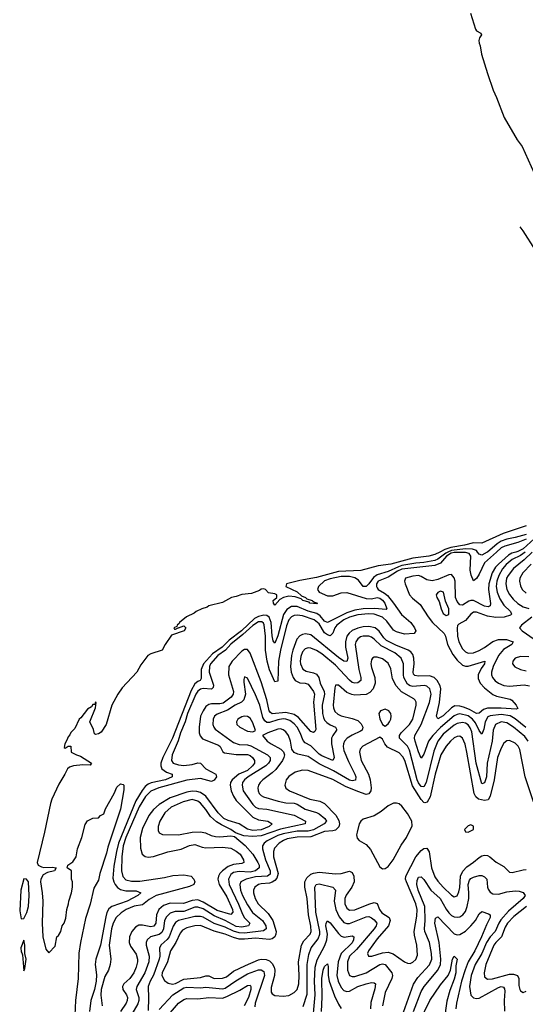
# Model space of a CAD drawing. Header units: inches. Extents: x 1552611 to 1694776, y 811966 to 917215.
# Tile 217 of 256: x 1573460 to 1577125, y 896722 to 903860. Entities that reach past the tile are written whole.
import ezdxf

# ---------------------------------------------------------------- set-up
doc = ezdxf.new("R2010")
doc.units = ezdxf.units.IN
doc.header["$MEASUREMENT"] = 0
doc.layers.add('B5879', color=7, linetype='Continuous')
doc.layers.add('B5970', color=7, linetype='Continuous')

msp = doc.modelspace()

# ---------------------------------------------------------------- linework, layer by layer
at = {"layer": 'B5879', "color": 5}
for points, elevation in [([(1576503.9, 900000), (1576470, 899981.6), (1576426.3, 899970), (1576310, 899956.5), (1576150, 899913.2), (1576058.4, 899901.6), (1575932.1, 899867.9), (1575770, 899860.1), (1575610, 899816.8), (1575490, 899795.4), (1575393.1, 899770), (1575388.8, 899750), (1575470, 899711.7), (1575502.9, 899682.9), (1575532.4, 899670), (1575540.4, 899660.4), (1575580.7, 899650), (1575583.4, 899643.4), (1575596.4, 899636.4), (1575619.3, 899630), (1575614.2, 899625.8), (1575563.7, 899630), (1575557.1, 899637.1), (1575511.6, 899650), (1575500.4, 899660.4), (1575456.1, 899676.1), (1575410, 899680.5), (1575372.2, 899670), (1575344.4, 899655.6), (1575310, 899614.5), (1575298.7, 899630), (1575296.9, 899650), (1575324.5, 899670), (1575323, 899690), (1575310, 899696.8), (1575264.1, 899704.1), (1575242, 899730), (1575230, 899733.2), (1575210, 899730.5), (1575198.1, 899721.9), (1575140.2, 899699.8), (1575070, 899692.2), (1575030, 899677.3), (1574994.9, 899670), (1574930, 899635.5), (1574830, 899610.5), (1574818.5, 899601.5), (1574780.3, 899590), (1574738.9, 899570), (1574723.5, 899556.5), (1574669, 899530), (1574618, 899490), (1574616.7, 899483.3), (1574600.7, 899470), (1574599.1, 899460.9), (1574578, 899450), (1574581, 899441), (1574590, 899441), (1574608, 899450), (1574606, 899454), (1574610, 899451.3), (1574650, 899464.7), (1574664.7, 899450), (1574651.3, 899430), (1574561, 899399), (1574513, 899330), (1574491.3, 899288.7), (1574410, 899262.7), (1574389.1, 899250.9), (1574337.2, 899182.8), (1574308.8, 899130), (1574203.2, 899016.8), (1574171.8, 898970), (1574128, 898890), (1574086.8, 898750), (1574050, 898695.3), (1574030, 898682), (1574010, 898678), (1574002, 898682), (1573994.6, 898714.6), (1573968.9, 898768.9), (1574009, 898870), (1574014, 898910), (1574010, 898912.7), (1574004.7, 898895.3), (1573990, 898894.5), (1573981.1, 898878.9), (1573950, 898861.5), (1573901.7, 898798.3), (1573890, 898789.6), (1573859.3, 898720.7), (1573830, 898692.2), (1573823.7, 898676.3), (1573810, 898662), (1573802.3, 898637.7), (1573785.7, 898610), (1573782.8, 898582.8), (1573790, 898578), (1573810, 898592), (1573830, 898594), (1573832, 898550), (1573871.3, 898530), (1573901.1, 898521.1), (1573981, 898470), (1573970, 898455.3), (1573916.8, 898456.8), (1573850, 898450.9), (1573820.2, 898439.8), (1573806.8, 898430), (1573787.3, 898390), (1573742.3, 898317.7), (1573692.7, 898210), (1573682.3, 898177.7), (1573639.3, 897970), (1573587.3, 897750), (1573594, 897730), (1573618.3, 897718.3), (1573634.4, 897714.4), (1573695.6, 897715.6), (1573724.7, 897710), (1573711.3, 897690), (1573662, 897678), (1573630, 897659.6), (1573612.4, 897630), (1573610.5, 897610.5), (1573623.8, 897530), (1573628.2, 897470), (1573622.4, 897310), (1573628.4, 897210), (1573650, 897122), (1573670, 897094), (1573716.4, 897143.6), (1573728, 897210), (1573740.4, 897219.6), (1573758, 897250), (1573768.7, 897290), (1573782, 897310), (1573794.6, 897345.4), (1573802, 897410), (1573814, 897450), (1573815.3, 897470), (1573835.3, 897530), (1573842, 897570), (1573842, 897610), (1573835.3, 897630), (1573835.3, 897690), (1573804, 897710), (1573809.2, 897730), (1573844.8, 897755.2), (1573869.2, 897790), (1573879, 897850), (1573909.3, 897930.7), (1573934.6, 898025.4), (1573950, 898052), (1573990, 898072), (1574030, 898074), (1574046, 898090), (1574070, 898102), (1574082, 898138), (1574144, 898250), (1574164.1, 898295.9), (1574190, 898321), (1574210, 898316), (1574214, 898310), (1574215.5, 898275.5), (1574190, 898135.3), (1574099.5, 897860.5), (1574090, 897817.2), (1574041.6, 897670), (1574030, 897622), (1573996.3, 897563.7), (1573970, 897448.7), (1573937.3, 897342.7), (1573901.6, 897170), (1573888.6, 897091.4), (1573883.7, 896910), (1573864.4, 896750), (1573857.8, 896590)], 740), ([(1576563.5, 900000), (1576547.4, 899992.6), (1576490.8, 899949.2), (1576470, 899940.2), (1576390, 899924.1), (1576330, 899919.2), (1576230, 899901.8), (1576205.5, 899894.5), (1576130, 899858.5), (1576050, 899834.6), (1576023.3, 899816.7), (1575990, 899768.9), (1575970, 899749.9), (1575950, 899750.4), (1575915.6, 899795.6), (1575890, 899814.3), (1575850, 899822.7), (1575790, 899822.6), (1575710, 899806.1), (1575669.2, 899790.8), (1575626.5, 899750), (1575618.5, 899730), (1575629.5, 899710), (1575690, 899683.5), (1575730, 899682.6), (1575790, 899704.5), (1575830, 899707.1), (1575970, 899663.9), (1576010, 899662.4), (1576050, 899670.3), (1576070, 899665.7), (1576090, 899652.6), (1576106.9, 899630), (1576121.8, 899590), (1576116.6, 899583.4), (1576031.2, 899591.2), (1575950, 899589.8), (1575890, 899580.2), (1575830, 899561), (1575690, 899489.4), (1575670, 899499.9), (1575637.9, 899537.9), (1575613.8, 899553.8), (1575550, 899572.5), (1575470, 899605.2), (1575430, 899605.3), (1575395.3, 899584.7), (1575371.6, 899548.4), (1575330, 899392.4), (1575310, 899339.8), (1575296.9, 899356.9), (1575290, 899392.7), (1575283, 899490), (1575267.7, 899527.7), (1575250, 899539.4), (1575230, 899542), (1575190, 899532.6), (1575162.2, 899517.8), (1575067.2, 899430), (1574979.1, 899360.9), (1574928.3, 899310), (1574858.1, 899261.9), (1574792.8, 899190), (1574774.6, 899150), (1574776.2, 899083.8), (1574766.8, 899070), (1574750, 899062.4), (1574730, 899045), (1574702.4, 898997.6), (1574566.3, 898650), (1574497, 898510), (1574482.7, 898470), (1574482, 898450), (1574489.5, 898429.5), (1574524.2, 898404.2), (1574565.3, 898390), (1574564.7, 898370), (1574516.9, 898350), (1574413.3, 898326.7), (1574390, 898317.3), (1574370, 898300.9), (1574347.3, 898272.7), (1574302.2, 898197.8), (1574175.1, 897890), (1574160.3, 897830), (1574143, 897723), (1574135.7, 897635.7), (1574141.1, 897610), (1574151, 897590), (1574168.7, 897568.7), (1574190, 897554.1), (1574230, 897544.6), (1574305, 897545), (1574337.4, 897530), (1574316.1, 897510), (1574238.8, 897470), (1574128, 897432), (1574105.2, 897414.8), (1574091.9, 897388.1), (1574083.5, 897356.5), (1574045.2, 897150), (1574011.2, 897050), (1574007.5, 897010), (1574015.4, 896935.4), (1574014.3, 896890), (1574001.8, 896830), (1573975, 896750), (1573966.6, 896670)], 760), ([(1576914.9, 900000), (1576830, 899923), (1576790, 899840.1), (1576770, 899808.4), (1576750, 899792.9), (1576732.1, 899832.1), (1576724, 899870), (1576729.9, 899970), (1576718.1, 899990), (1576690, 899998.1), (1576610, 899997.5), (1576587.7, 899992.3), (1576554.1, 899970), (1576510, 899921.1), (1576470, 899901.9), (1576230, 899876.8), (1576197.8, 899862.2), (1576130, 899817.8), (1576059, 899790), (1576046.1, 899770), (1576045.5, 899750), (1576050, 899740.6), (1576058.8, 899730), (1576103.4, 899703.4), (1576124.7, 899684.7), (1576170.4, 899630.4), (1576227.1, 899547.1), (1576294.6, 899490), (1576322.5, 899450), (1576331.2, 899430), (1576318, 899410), (1576250, 899404.7), (1576190, 899421.5), (1576170, 899435), (1576120.5, 899500.5), (1576090, 899528.2), (1576030, 899549.8), (1575986.9, 899553.1), (1575910, 899545.3), (1575850, 899529.3), (1575808.6, 899510), (1575758.5, 899470), (1575744.8, 899450), (1575728.7, 899411.3), (1575710, 899392.8), (1575690, 899399.2), (1575670, 899415.2), (1575630, 899480.6), (1575594.8, 899510), (1575510, 899538.2), (1575470, 899543.5), (1575450, 899540.3), (1575430, 899529.9), (1575411.7, 899508.3), (1575393.6, 899466.4), (1575349.6, 899290), (1575335.4, 899210), (1575330, 899063.7), (1575310, 899059.2), (1575270, 899145.9), (1575253.4, 899210), (1575241, 899290), (1575241.5, 899390), (1575231.9, 899471.9), (1575226.1, 899486.1), (1575215.3, 899495.3), (1575190, 899495.3), (1575150, 899468.2), (1575077.8, 899402.2), (1574990, 899332.4), (1574950.9, 899289), (1574894.7, 899250), (1574843.9, 899190), (1574834.8, 899170), (1574832, 899130), (1574864, 899036), (1574862.6, 899017.4), (1574850, 899007.1), (1574790, 899010.7), (1574770, 899006.9), (1574750, 898991.5), (1574735.9, 898970), (1574674.9, 898830), (1574658, 898770), (1574625.6, 898690), (1574607.8, 898632.2), (1574563.7, 898530), (1574559.4, 898490), (1574572, 898470), (1574610, 898456.9), (1574650, 898453), (1574710, 898460.6), (1574750, 898473), (1574770, 898470.8), (1574809.3, 898429.3), (1574882.4, 898390), (1574886, 898370), (1574870, 898347.1), (1574850, 898336.6), (1574770, 898358.4), (1574670, 898346.5), (1574468.6, 898290), (1574410, 898266.1), (1574372.1, 898227.9), (1574326.5, 898153.5), (1574229.1, 897930), (1574210.3, 897870), (1574201, 897790), (1574197.3, 897690), (1574207.9, 897647.9), (1574230, 897624), (1574270, 897614.9), (1574330, 897614.6), (1574510, 897640.3), (1574570, 897656.3), (1574650, 897661.3), (1574701.6, 897650), (1574722.6, 897630), (1574728.9, 897610), (1574721.1, 897590), (1574690, 897577), (1574450, 897510.7), (1574397.7, 897482.3), (1574350, 897441.8), (1574290, 897433.1), (1574230.8, 897409.2), (1574194.9, 897385.1), (1574160.1, 897350), (1574138.4, 897310), (1574126.3, 897270), (1574107.4, 897150), (1574120.1, 897050), (1574116.3, 897010), (1574103, 896970), (1574077.4, 896922.6), (1574051.3, 896830), (1574047.8, 896787.8), (1574057.2, 896710)], 780), ([(1577055.4, 900000), (1577027.4, 899992.6), (1577002.1, 899977.9), (1576930, 899912.9), (1576909.3, 899890), (1576885, 899850), (1576861, 899770), (1576858.3, 899730), (1576871.5, 899628.5), (1576869.5, 899610.5), (1576856.2, 899603.8), (1576830, 899607.6), (1576750, 899649.9), (1576730, 899650.3), (1576715.7, 899644.3), (1576670, 899615.9), (1576650, 899617.5), (1576630, 899641.2), (1576619.2, 899670), (1576617, 899790), (1576610, 899814.7), (1576590, 899836.8), (1576570, 899835.4), (1576490, 899801.8), (1576450, 899792.3), (1576410, 899799.9), (1576370, 899823.5), (1576350, 899829.9), (1576310, 899826.2), (1576257.1, 899810), (1576250.1, 899790), (1576252.9, 899770), (1576286.3, 899690), (1576307, 899667), (1576361.4, 899621.4), (1576420.3, 899530), (1576451.7, 899490), (1576537.3, 899410), (1576546.5, 899390), (1576561.1, 899330), (1576598.9, 899258.9), (1576630, 899215.6), (1576670, 899181.1), (1576690, 899173), (1576710, 899172), (1576830.1, 899210.1), (1576828.1, 899190), (1576804.9, 899155.1), (1576783.9, 899110), (1576783.7, 899083.7), (1576798.2, 899050), (1576830, 899016.3), (1576890, 898966.8), (1576916.4, 898956.4), (1577014.2, 898934.2), (1577027.3, 898927.3), (1577057.7, 898890), (1577070, 898866), (1577058.7, 898861.3), (1576950, 898869.9), (1576850, 898868.5), (1576821.7, 898858.3), (1576790, 898831.8), (1576770.1, 898829.9), (1576719.2, 898859.2), (1576675.9, 898875.9), (1576650, 898884), (1576614.8, 898885.2), (1576588.5, 898871.5), (1576530, 898812.2), (1576490, 898791.2), (1576481, 898810), (1576501.5, 898910), (1576511.5, 899010), (1576508.5, 899030), (1576485.6, 899070), (1576462.8, 899090), (1576430, 899102.7), (1576350, 899100.7), (1576324.6, 899104.6), (1576314.8, 899114.8), (1576311.4, 899130), (1576318.1, 899190), (1576317.6, 899230), (1576310, 899257.1), (1576295.9, 899275.9), (1576274.6, 899290), (1576185.2, 899325.2), (1576118.3, 899358.3), (1576098.5, 899378.5), (1576066.5, 899426.5), (1576035.9, 899450), (1575990, 899460.6), (1575950, 899458.7), (1575910, 899448.8), (1575870, 899432.1), (1575847.3, 899412.7), (1575831.5, 899390), (1575820.5, 899350), (1575822.3, 899310), (1575837.3, 899230), (1575830, 899207.2), (1575810, 899208.5), (1575770, 899235.1), (1575570, 899399.2), (1575532.1, 899407.9), (1575510, 899403.2), (1575490, 899392.1), (1575469.4, 899370), (1575439.8, 899290), (1575430.3, 899250), (1575423.2, 899170), (1575426.8, 899130), (1575441.9, 899090), (1575457, 899070), (1575490, 899051.8), (1575530, 899049.7), (1575550, 899042.3), (1575590.1, 898990), (1575596, 898970), (1575589, 898911), (1575605.1, 898714.9), (1575599.8, 898700.2), (1575590, 898692), (1575570, 898698.4), (1575480.3, 898800.3), (1575450, 898821.9), (1575390, 898836.7), (1575290, 898828.4), (1575276.6, 898836.6), (1575268.2, 898850), (1575250.7, 898930), (1575210, 899059.8), (1575130, 899266.6), (1575110, 899294.1), (1575090, 899294.8), (1575070, 899282.6), (1574999.3, 899210), (1574976.2, 899170), (1574972.8, 899110), (1575009, 898990), (1575008.1, 898970), (1574992.5, 898947.5), (1574934.7, 898905.3), (1574910, 898899.9), (1574850, 898901), (1574830, 898895.1), (1574810, 898879.6), (1574788.6, 898850), (1574770.1, 898810), (1574760.3, 898730), (1574760.1, 898690), (1574767.4, 898667.4), (1574785.9, 898645.9), (1574900.9, 898600.9), (1574913.8, 898590), (1574932, 898552), (1574944.3, 898544.3), (1575030, 898532.8), (1575110, 898532.6), (1575130, 898524.4), (1575146.6, 898510), (1575160.9, 898490), (1575160.5, 898470), (1575147.7, 898450), (1575110, 898417.8), (1575047.3, 898390), (1575000.1, 898350), (1574988.7, 898330), (1574984.4, 898310), (1574991.9, 898270), (1575010, 898230.2), (1575030, 898199.8), (1575150, 898077.6), (1575190, 898059.9), (1575259.3, 898050), (1575290.3, 898030), (1575268.3, 898010), (1575210, 897987.8), (1575150, 897982.5), (1575110, 897990.8), (1575049.9, 898030), (1574970, 898054.5), (1574939.9, 898070), (1574898.3, 898110), (1574810, 898230.3), (1574770, 898257.3), (1574744.4, 898264.4), (1574710, 898266.8), (1574670, 898260.3), (1574550, 898218.2), (1574470, 898171.1), (1574430, 898134.1), (1574394.9, 898090), (1574350, 897996.5), (1574333.9, 897930), (1574334.4, 897854.4), (1574347.8, 897810), (1574370, 897793), (1574390, 897788.7), (1574430, 897792.4), (1574532.3, 897827.7), (1574630, 897846), (1574690, 897874.2), (1574730, 897879.4), (1574781.2, 897861.2), (1574810, 897856.3), (1574930, 897860.8), (1574990, 897854.6), (1575030, 897833.1), (1575057.7, 897810), (1575082.5, 897770), (1575083.5, 897750), (1575070, 897742.3), (1575010, 897735.8), (1574970, 897720.8), (1574929.7, 897690), (1574910.9, 897670), (1574899.7, 897650), (1574896.7, 897630), (1574906.6, 897590), (1574960.9, 897500.9), (1575002, 897410), (1575003.6, 897390), (1574990, 897372.8), (1574890, 897403), (1574790, 897462.4), (1574750, 897478.4), (1574710, 897475.3), (1574648.2, 897451.8), (1574550, 897454.7), (1574502, 897438), (1574468.9, 897410), (1574452, 897370), (1574445.9, 897310), (1574432.6, 897287.4), (1574410, 897283.4), (1574350, 897295.8), (1574324.2, 897295.8), (1574298, 897282), (1574272.4, 897250), (1574256.8, 897210), (1574253.5, 897170), (1574263.2, 897143.2), (1574304.9, 897084.9), (1574314, 897050), (1574313.3, 897030), (1574303.8, 896990), (1574287.3, 896950), (1574258.7, 896910), (1574215.1, 896870), (1574203.8, 896850), (1574207.9, 896830), (1574234.3, 896790), (1574240.8, 896770), (1574239.9, 896750), (1574231.3, 896730), (1574190.9, 896670)], 820), ([(1577124.8, 900000), (1577090, 899976), (1577030, 899946.7), (1576986, 899910), (1576960.4, 899879.6), (1576931.6, 899830), (1576918.2, 899790), (1576914.4, 899750), (1576921.2, 899710), (1576940.9, 899660.9), (1576970, 899616.2), (1577017.5, 899570), (1577023.8, 899550), (1577016.3, 899543.7), (1576972.3, 899527.7), (1576910, 899525.4), (1576850, 899536.4), (1576770, 899564.1), (1576750, 899563.6), (1576728.7, 899550), (1576690, 899505), (1576641.8, 899478.2), (1576633, 899467), (1576630.2, 899449.8), (1576634.1, 899390), (1576643, 899350), (1576670, 899299.8), (1576690, 899278.1), (1576710, 899268), (1576750, 899270.1), (1576790, 899285.7), (1576830, 899308.3), (1576889.2, 899350.8), (1576930, 899366.4), (1576987.1, 899367.1), (1577036.5, 899350), (1577026.7, 899330), (1576966.2, 899293.8), (1576930.8, 899250), (1576890.9, 899170), (1576879.9, 899130), (1576880.4, 899110), (1576886.6, 899090), (1576906, 899066), (1576930, 899049), (1576970, 899033.5), (1577010, 899028), (1577117.4, 899037.4), (1577155.5, 899030)], 840), ([(1576849.1, 900000), (1576810, 899978.1), (1576790, 899986.2), (1576779.1, 900000)], 760), ([(1577175.5, 900000), (1577116.3, 899943.7), (1577038.8, 899881.2), (1577000.3, 899830), (1576989.3, 899810), (1576983, 899770), (1576990.1, 899730), (1577010, 899693.4), (1577037.8, 899657.8), (1577070, 899628.1), (1577110, 899603.4), (1577150.7, 899590.7)], 860), ([(1577167.3, 899912.7), (1577107.3, 899850), (1577086, 899810), (1577082.6, 899790), (1577090, 899754.4), (1577101.9, 899730), (1577130, 899701.6)], 880), ([(1577172.7, 899527.3), (1577097.7, 899470), (1577083.1, 899450), (1577102.3, 899430), (1577188.4, 899370)], 860), ([(1577129.3, 898729.3), (1577050, 898792.4), (1577013.9, 898813.9), (1576950, 898822.3), (1576870, 898814.3), (1576853.9, 898806.1), (1576834, 898770), (1576824.6, 898715.4), (1576810, 898681.1), (1576790, 898706.8), (1576762.9, 898762.9), (1576742.5, 898790), (1576710, 898813.1), (1576650, 898827.1), (1576630, 898823.9), (1576607.8, 898812.2), (1576510, 898727.5), (1576454.4, 898670), (1576423.9, 898630), (1576390, 898534.7), (1576370, 898506), (1576350, 898551.1), (1576326.3, 898630), (1576321.1, 898650), (1576322.7, 898670), (1576368.8, 898750), (1576431.3, 898908.7), (1576442.3, 898970), (1576431.6, 899010), (1576410, 899027.4), (1576392.5, 899032.5), (1576310, 899026.3), (1576290, 899029.6), (1576270, 899043), (1576244.6, 899090), (1576240.9, 899110), (1576242.3, 899190), (1576225.4, 899230), (1576177.9, 899270), (1576079.8, 899319.8), (1576030, 899369.3), (1576010, 899383.1), (1575990, 899390.4), (1575950, 899391.2), (1575930, 899384.7), (1575909.8, 899370.2), (1575896.4, 899350), (1575891.1, 899330), (1575918.8, 899150), (1575932.2, 899090), (1575931.5, 899068.5), (1575910, 899051.4), (1575890, 899049.4), (1575870, 899055.7), (1575850, 899070.9), (1575750, 899181.2), (1575650, 899261.4), (1575610, 899286.7), (1575570, 899303.2), (1575550, 899305.6), (1575530, 899299.1), (1575510, 899276.8), (1575496.8, 899243.2), (1575492.2, 899210), (1575494.6, 899190), (1575512.3, 899152.3), (1575535.9, 899135.9), (1575590, 899124.2), (1575610, 899115), (1575627, 899090), (1575636.5, 899050), (1575665.7, 898990), (1575668.8, 898970), (1575653.2, 898890), (1575655.3, 898830), (1575661.8, 898801.8), (1575670, 898782.5), (1575684.8, 898764.8), (1575710, 898747.5), (1575747.7, 898730), (1575755.3, 898715.3), (1575756.8, 898710), (1575728.7, 898671.3), (1575718.9, 898650), (1575719.4, 898610), (1575739.4, 898510), (1575730.1, 898489.9), (1575650, 898522.4), (1575630, 898534.7), (1575570, 898594.6), (1575530, 898616.7), (1575514.8, 898634.8), (1575493.5, 898690), (1575470, 898729.9), (1575450, 898754.1), (1575418.9, 898778.9), (1575390, 898789.9), (1575370, 898790.7), (1575330, 898784.5), (1575270, 898764.5), (1575250, 898765.5), (1575236.2, 898776.2), (1575221.7, 898801.7), (1575199.7, 898890), (1575170, 898965.1), (1575110, 899087), (1575090, 899095.1), (1575083.9, 899076.1), (1575083.9, 899056.1), (1575097.5, 898970), (1575085, 898930), (1575066.7, 898913.3), (1575020.9, 898890), (1574966, 898854), (1574890, 898824.3), (1574872.7, 898810), (1574862.4, 898790), (1574859.8, 898750), (1574865.9, 898730), (1574876.5, 898716.5), (1575010, 898620.7), (1575050, 898604.7), (1575110, 898602.7), (1575136.2, 898596.2), (1575255.2, 898530), (1575275, 898510), (1575274.5, 898490), (1575263.7, 898470), (1575244.3, 898450), (1575116.2, 898370), (1575089, 898350), (1575075, 898330), (1575071.2, 898310), (1575080.4, 898270), (1575150, 898169.6), (1575170, 898151.5), (1575190, 898141.5), (1575250, 898136.7), (1575450, 898092.8), (1575531.1, 898050), (1575528.5, 898030), (1575350, 897991.2), (1575210, 897943.2), (1575150, 897937.3), (1575083.5, 897943.5), (1575024.1, 897964.1), (1574990.8, 897990), (1574922.7, 898022.7), (1574885.8, 898045.8), (1574843.8, 898083.8), (1574810, 898134.1), (1574770, 898179.9), (1574750, 898194.8), (1574710, 898206.3), (1574645.2, 898190), (1574558.6, 898150), (1574512.7, 898110), (1574474.4, 898050), (1574463, 898010), (1574462.8, 897982.8), (1574470, 897965.7), (1574493.7, 897953.7), (1574610, 897951.3), (1574710, 897969.1), (1574770, 897973), (1574806.1, 897966.1), (1574846.4, 897946.4), (1574877.8, 897937.8), (1574910, 897936.1), (1574990, 897943.9), (1575017.3, 897937.3), (1575094.2, 897874.2), (1575150, 897810.7), (1575186.9, 897750), (1575194.9, 897730), (1575194.4, 897710), (1575169.4, 897690), (1575130, 897679.5), (1575050, 897683.6), (1575010, 897677.4), (1574990, 897663.6), (1574972.5, 897630), (1574977, 897590), (1575046.8, 897446.8), (1575074.6, 897374.6), (1575089.8, 897349.8), (1575126.7, 897310), (1575117.5, 897290), (1575070, 897280.7), (1575030, 897286.7), (1574950, 897329.5), (1574870, 897362.2), (1574790, 897413), (1574750, 897426.7), (1574730, 897425), (1574650, 897395.3), (1574585.9, 897394.1), (1574550, 897382.3), (1574523.6, 897356.4), (1574510.5, 897330), (1574502, 897270), (1574490, 897241.4), (1574470, 897228.2), (1574408.9, 897210), (1574383.5, 897190), (1574376.8, 897170), (1574376.6, 897150), (1574398, 897070), (1574395.3, 897030), (1574367.2, 896950), (1574308.3, 896850), (1574304.9, 896830), (1574322.2, 896770), (1574323.3, 896750), (1574315.3, 896724.7), (1574272.6, 896650)], 840), ([(1577146.5, 898630), (1577122.2, 898662.2), (1577040.2, 898730), (1576990, 898761.7), (1576950, 898769.4), (1576909.6, 898750), (1576890.5, 898709.5), (1576883.2, 898630), (1576848.8, 898470), (1576842.7, 898370), (1576830, 898327.9), (1576810, 898320.9), (1576769.4, 898470), (1576736.6, 898696.6), (1576725.1, 898725.1), (1576710, 898746.8), (1576690, 898760.5), (1576670, 898765.7), (1576630, 898757.8), (1576610, 898746.2), (1576530, 898681.2), (1576490.8, 898630), (1576462, 898558), (1576405.9, 898330), (1576390, 898297.9), (1576370, 898300.3), (1576350, 898326.8), (1576341.7, 898350), (1576285.2, 898565.2), (1576270, 898593.6), (1576212.4, 898652.4), (1576212.2, 898670), (1576223.6, 898690), (1576286.1, 898750), (1576309.9, 898790), (1576333.1, 898890), (1576332.6, 898912.6), (1576326.2, 898926.2), (1576315.5, 898935.5), (1576227.2, 898987.2), (1576187.8, 899030), (1576161.3, 899081.3), (1576150, 899154.5), (1576130, 899195.5), (1576090, 899225.8), (1576050, 899237.3), (1576030, 899237.6), (1576017.6, 899230), (1576010, 899218), (1576005.9, 899190), (1576010, 899163), (1576035.1, 899090), (1576035.6, 899050), (1576022.3, 899010), (1575998.7, 898981.3), (1575970, 898967.6), (1575890, 898962.8), (1575866.8, 898966.8), (1575830, 898983.4), (1575770, 899035.1), (1575750, 899035.1), (1575744, 899016), (1575732.2, 898890), (1575734.1, 898870), (1575745, 898845), (1575764.9, 898824.9), (1575790, 898812.3), (1575870, 898794.4), (1575910, 898778.4), (1575935.9, 898755.9), (1575946.7, 898730), (1575941, 898710), (1575930, 898701.2), (1575870, 898673.7), (1575833.2, 898650), (1575814, 898630), (1575806.2, 898610), (1575804.8, 898590), (1575810, 898562.3), (1575842.3, 898482.3), (1575889.5, 898390), (1575896.4, 898370), (1575893.7, 898346.3), (1575870, 898341.6), (1575850, 898346.5), (1575733.5, 898413.5), (1575630, 898464.8), (1575550, 898518.6), (1575475, 898535), (1575448.5, 898548.5), (1575432.6, 898572.6), (1575422.4, 898630), (1575408.5, 898670), (1575390, 898696.8), (1575370, 898712.7), (1575350, 898718.1), (1575330, 898717), (1575258.7, 898690), (1575220.5, 898670), (1575254.7, 898630), (1575282, 898610), (1575352.1, 898572.1), (1575371.6, 898551.6), (1575379.2, 898530), (1575375.3, 898510), (1575364.7, 898490), (1575315.8, 898424.2), (1575290, 898399.9), (1575221.4, 898350), (1575202.2, 898330), (1575190.9, 898310), (1575186.8, 898290), (1575188.2, 898270), (1575196.6, 898250), (1575210, 898234.7), (1575226.3, 898226.3), (1575334.3, 898194.3), (1575390, 898182.6), (1575450, 898178.9), (1575470, 898172.1), (1575530, 898135.8), (1575610, 898113), (1575630, 898102.5), (1575672, 898070), (1575683, 898050), (1575666.8, 898030), (1575590, 897985.6), (1575550, 897976), (1575470, 897975.8), (1575370, 897958.4), (1575330, 897945.4), (1575252.9, 897907.1), (1575230.7, 897890), (1575220.4, 897870), (1575219.3, 897850), (1575242.5, 897770), (1575275.1, 897690), (1575274.7, 897665.3), (1575255.5, 897650), (1575170, 897645.7), (1575100.8, 897630), (1575063.2, 897610), (1575054.9, 897590), (1575061.3, 897550), (1575075.5, 897510), (1575110, 897443.5), (1575147.6, 897387.6), (1575219.4, 897330), (1575243.5, 897290), (1575245.9, 897270), (1575226.5, 897253.5), (1575090, 897237.8), (1575050, 897240), (1575010, 897251.7), (1574950, 897280), (1574870, 897308.3), (1574790, 897353), (1574770, 897359), (1574730, 897357.7), (1574611.2, 897328.8), (1574590, 897314.6), (1574572.9, 897287.1), (1574543.3, 897210), (1574529.1, 897190.9), (1574486.1, 897153.9), (1574473.3, 897130), (1574474.6, 897070), (1574470.8, 897050), (1574430, 896932.1), (1574405.4, 896890), (1574391, 896850), (1574394.1, 896765.9), (1574390, 896678)], 860), ([(1577150, 899241.1), (1577090, 899242.3), (1577050, 899231.8), (1577033.7, 899210), (1577032.2, 899190), (1577048.4, 899168.4), (1577090.6, 899150), (1577130, 899139.8)], 860), ([(1577183.6, 898190), (1577124.3, 898370), (1577084.9, 898570), (1577073.2, 898593.2), (1577050, 898615.5), (1577010, 898633.3), (1576990, 898632.2), (1576970, 898616.1), (1576950, 898579.8), (1576922.8, 898510), (1576898.8, 898350), (1576869.7, 898230), (1576855.2, 898204.8), (1576830, 898198.4), (1576786.4, 898210), (1576766.3, 898226.3), (1576754.3, 898250), (1576701.6, 898550), (1576687.6, 898607.6), (1576670.3, 898650.3), (1576650, 898666.5), (1576630, 898664.1), (1576610, 898653.6), (1576581.6, 898630), (1576550, 898594.1), (1576512.8, 898530), (1576470.5, 898390.5), (1576434.7, 898225.3), (1576413.6, 898186.4), (1576396.6, 898183.4), (1576390, 898183.8), (1576370, 898205.9), (1576306.4, 898306.4), (1576250.8, 898490), (1576236.5, 898516.5), (1576210, 898543.9), (1576126.9, 898586.9), (1576106.6, 898610), (1576090, 898645.1), (1576070, 898657.6), (1575947.3, 898592.7), (1575928.6, 898571.4), (1575922.3, 898550), (1575934.2, 898490), (1575988.2, 898390), (1575999.7, 898350), (1576007.3, 898290), (1576004.2, 898270), (1575990, 898247.3), (1575970, 898243.9), (1575910, 898263.5), (1575821.4, 898301.4), (1575730, 898352.4), (1575550, 898417.6), (1575510, 898418.4), (1575455.7, 898404.2), (1575410, 898374.5), (1575392.3, 898350), (1575382.4, 898310), (1575390, 898289.1), (1575416.4, 898270), (1575563.6, 898210), (1575634.3, 898194.3), (1575670, 898177.6), (1575751.9, 898091.9), (1575773.9, 898053.9), (1575778, 898030), (1575772, 898008), (1575750, 897985.1), (1575730, 897978.6), (1575670, 897974.5), (1575570, 897936.5), (1575470, 897933.5), (1575399.4, 897920.6), (1575371.4, 897910), (1575340.1, 897890), (1575305.9, 897854.1), (1575299, 897830), (1575300.2, 897790), (1575332.4, 897670), (1575323.7, 897636.3), (1575310, 897619.4), (1575290, 897606.7), (1575270, 897599.9), (1575210, 897595), (1575190, 897589.3), (1575163.7, 897570), (1575153.9, 897550), (1575153.5, 897530), (1575167.2, 897490), (1575189.2, 897450), (1575259.9, 897379.9), (1575293.6, 897330), (1575318.5, 897250), (1575317.5, 897230), (1575308.1, 897210), (1575290, 897196.7), (1575270, 897191.5), (1575170, 897200.8), (1575090, 897193.6), (1575050, 897194.5), (1575010, 897205), (1574950, 897230.2), (1574870, 897252.5), (1574770, 897293.6), (1574730, 897291.6), (1574670, 897276.4), (1574640, 897260), (1574622.5, 897237.5), (1574590.8, 897169.2), (1574553.6, 897110), (1574531.9, 897030), (1574491.8, 896950), (1574490.6, 896930), (1574510, 896894), (1574535.7, 896875.7), (1574568.3, 896868.3), (1574590, 896872.5), (1574650, 896904.2), (1574770, 896917.3), (1574810, 896928.3), (1574830, 896929.2), (1574870, 896909.4), (1574930, 896910.1), (1574959.1, 896920.9), (1575010, 896961.6), (1575096.5, 897003.5), (1575190, 897043.3), (1575210, 897048.1), (1575246.4, 897046.4), (1575270, 897037.3), (1575290, 897017.5), (1575305, 896990), (1575309.7, 896970), (1575306.6, 896930), (1575283, 896843), (1575283.2, 896810), (1575290, 896797.4), (1575310, 896786.4), (1575370, 896780.7), (1575410, 896786.8), (1575450, 896807.3), (1575470.9, 896830), (1575482.7, 896870), (1575486.2, 896930), (1575481.5, 897030), (1575502.1, 897150), (1575518.3, 897181.7), (1575565.6, 897230), (1575573.6, 897250), (1575571, 897289), (1575553.5, 897370), (1575544.4, 897490), (1575525.4, 897570), (1575525.7, 897610), (1575541.1, 897638.9), (1575570, 897664.1), (1575590, 897672.4), (1575630, 897678.7), (1575750, 897666.8), (1575790, 897670.1), (1575850, 897686.3), (1575870, 897678.5), (1575882.2, 897650), (1575883.9, 897610), (1575867.2, 897570), (1575826.4, 897513.6), (1575816.6, 897490), (1575816, 897450), (1575830, 897417.8), (1575850, 897403.3), (1575890, 897405.7), (1575990, 897448.3), (1576030, 897460.1), (1576051.8, 897451.8), (1576067.9, 897407.9), (1576083.8, 897383.8), (1576138.4, 897350), (1576145.2, 897330), (1576132.1, 897290), (1576050, 897195.5), (1575988.1, 897110), (1575980.2, 897090), (1575988, 897070), (1576011.6, 897071.6), (1576090, 897095.5), (1576130, 897100.3), (1576167.5, 897087.5), (1576250, 897028.9), (1576270, 897018.9), (1576290, 897018), (1576310, 897027.6), (1576330, 897047.4), (1576343.1, 897076.9), (1576339.5, 897150), (1576322.2, 897222.2), (1576319.7, 897250), (1576338.2, 897361.8), (1576339.9, 897410), (1576332.1, 897450), (1576262.5, 897610), (1576256.4, 897630), (1576257.5, 897650), (1576330.9, 897790), (1576370, 897837), (1576390, 897851.5), (1576410, 897853.5), (1576427.1, 897827.1), (1576445.1, 897710), (1576470, 897645.2), (1576490, 897614.6), (1576529, 897570), (1576590, 897512.5), (1576610, 897501.6), (1576630, 897509.1), (1576643.9, 897536.1), (1576651.2, 897568.8), (1576654.4, 897650), (1576671.9, 897688.1), (1576701.1, 897718.9), (1576748.8, 897751.2), (1576790, 897786.4), (1576810, 897798.9), (1576830, 897803.3), (1576850, 897799.5), (1576867.7, 897790), (1576912.3, 897752.3), (1576970, 897722), (1577010, 897679.6), (1577030, 897676.2), (1577110, 897697.6), (1577130, 897699.4)], 880), ([(1576229.9, 896630), (1576313.2, 896866.8), (1576345, 896915), (1576430, 897008.2), (1576446.4, 897050), (1576444.9, 897090), (1576429.9, 897170), (1576397, 897250), (1576394, 897270), (1576399.2, 897330), (1576396.5, 897430), (1576347, 897550), (1576337.9, 897590), (1576339.9, 897620.1), (1576350, 897643.6), (1576370, 897646), (1576390, 897625.8), (1576439.9, 897550), (1576507.5, 897490), (1576550, 897411.7), (1576570, 897384.2), (1576590, 897366.3), (1576610, 897356.2), (1576630, 897352.5), (1576650, 897356.4), (1576671.2, 897370), (1576690, 897395.5), (1576704.1, 897430), (1576714.9, 897490), (1576716.4, 897530), (1576710.7, 897590), (1576718.9, 897621.1), (1576730, 897634.5), (1576750, 897644.5), (1576790, 897656.6), (1576810, 897656), (1576830, 897646.5), (1576845.5, 897630), (1576850, 897571), (1576855.4, 897555.4), (1576870, 897534.2), (1576890, 897522.3), (1576930, 897520.7), (1576990, 897536.8), (1577050, 897544.6), (1577081.3, 897541.3), (1577110, 897532.2), (1577124.4, 897510), (1577110.2, 897490), (1577003.9, 897396.1), (1576946.9, 897333.1), (1576931.6, 897310), (1576906.3, 897250), (1576869.5, 897210.5), (1576843.6, 897170), (1576810, 897090), (1576761.1, 897010), (1576731.6, 896930), (1576719, 896850), (1576729.2, 896789.2), (1576750, 896767.9), (1576770, 896762.8), (1576790, 896766), (1576930, 896843.6), (1576950, 896850.1), (1576965.9, 896845.9), (1576974.7, 896834.7), (1576976.8, 896816.8), (1576971, 896750), (1576973.2, 896673.2)], 860), ([(1575513.9, 896706.1), (1575544, 896796), (1575544.1, 897010), (1575556.3, 897083.7), (1575573.1, 897130), (1575623.8, 897196.2), (1575635.4, 897230), (1575635, 897250), (1575606.9, 897390), (1575598.8, 897570), (1575609.6, 897590.4), (1575630, 897596.1), (1575730, 897571.5), (1575749.3, 897550), (1575739.1, 897470), (1575750.5, 897410), (1575775.7, 897355.7), (1575810, 897315), (1575830, 897306.8), (1575850, 897308.4), (1575970, 897356.1), (1575990, 897358.2), (1576010, 897349.5), (1576030, 897333.5), (1576047.6, 897310), (1576044.7, 897290), (1576030.1, 897270), (1575900.4, 897119.6), (1575851, 897070), (1575836.9, 897030), (1575835.4, 896970), (1575850.7, 896930.7), (1575870, 896922.5), (1575890, 896923.6), (1575970, 896949.7), (1576070, 897010.5), (1576090, 897014.3), (1576110, 897009.3), (1576156.6, 896950), (1576162.1, 896930), (1576157.8, 896910), (1576110, 896808), (1576090.1, 896710)], 860), ([(1577133.9, 897430), (1577040.9, 897359.1), (1576995.2, 897310), (1576978.3, 897281.7), (1576951.4, 897210), (1576910.5, 897170), (1576897.6, 897150), (1576839.2, 897010), (1576825.7, 896950), (1576830, 896920.4), (1576850, 896903), (1576887.6, 896907.6), (1577010, 896939.5), (1577039.5, 896939.5), (1577068.1, 896930), (1577078.1, 896910), (1577078.5, 896858.5), (1577083.8, 896830), (1577090, 896818.7), (1577108.3, 896808.3), (1577130, 896815.9)], 880), ([(1576313.1, 896670), (1576370, 896814.7), (1576391.6, 896850), (1576490.5, 896969.5), (1576508.8, 897010), (1576513.2, 897050), (1576500.3, 897170), (1576468.2, 897310), (1576473.1, 897346.9), (1576490, 897355.3), (1576610, 897233.6), (1576630, 897225.3), (1576650, 897226.9), (1576690, 897252.7), (1576729.2, 897290), (1576763.4, 897330), (1576790, 897378.4), (1576810, 897393.7), (1576858.6, 897378.6), (1576870.2, 897370.2), (1576870.9, 897350), (1576842.8, 897297.2), (1576807.1, 897210), (1576759, 897110), (1576710.9, 897030), (1576688.1, 896971.9), (1576663.3, 896890), (1576626.3, 896730), (1576621, 896690)], 840), ([(1575579.2, 896550), (1575601.2, 896790), (1575597, 896890), (1575600.6, 896990), (1575615.2, 897044.8), (1575671.5, 897148.5), (1575686.8, 897190), (1575690.3, 897230.3), (1575679.2, 897290), (1575680.2, 897310), (1575690, 897326.7), (1575710, 897313.1), (1575770, 897234), (1575790, 897215), (1575810.9, 897209.1), (1575870, 897218.9), (1575882.8, 897210), (1575880.1, 897190), (1575870, 897167.7), (1575790.7, 897090), (1575768.7, 897030), (1575759.4, 896930), (1575767.2, 896890), (1575790, 896843.7), (1575810, 896822.2), (1575830, 896814.1), (1575850, 896817.1), (1575910, 896850.1), (1575970, 896870.9), (1576010, 896879.8), (1576030, 896878.5), (1576037.6, 896870), (1576034.1, 896834.1), (1576005.9, 896734.1), (1576002.1, 896690)], 840), ([(1576355.6, 896590), (1576433.6, 896750), (1576510, 896863.5), (1576564.9, 896930), (1576582.1, 896970), (1576596.4, 897050), (1576610, 897070.2), (1576630.2, 897050.2), (1576620.4, 896999.6), (1576621.8, 896950), (1576610, 896903.5), (1576578, 896822), (1576556.4, 896743.6), (1576516.9, 896470)], 820), ([(1575646.6, 896670), (1575652.5, 896772.5), (1575650.4, 896909.6), (1575659.1, 896970), (1575670, 896994.7), (1575690, 897014.9), (1575696.2, 896996.2), (1575696, 896930), (1575702.2, 896890), (1575742.3, 896782.3), (1575770, 896723.8), (1575790, 896690.2)], 820), ([(1574470, 896683.5), (1574568.8, 896791.2), (1574650, 896841.7), (1574670, 896846.5), (1574770, 896840.8), (1574810, 896845.5), (1574930, 896834.8), (1574950, 896839.1), (1575027, 896893), (1575110, 896943.2), (1575190, 896971.3), (1575210, 896972.5), (1575230, 896958.5), (1575233.4, 896930), (1575167.6, 896730), (1575163.6, 896703.6)], 860), ([(1574507.2, 896610), (1574611.1, 896728.9), (1574650, 896757.8), (1574670, 896763.1), (1574750, 896762.2), (1574830, 896772.3), (1574930, 896767.4), (1574962.2, 896777.8), (1575055.8, 896824.2), (1575110, 896857.8), (1575130, 896859.7), (1575135.7, 896850), (1575135.5, 896830), (1575119, 896770), (1575087.7, 896710)], 840)]:
    msp.add_lwpolyline(points, dxfattribs=dict(at, elevation=elevation))
for points, elevation in [([(1576510, 899717.6), (1576490, 899707.3), (1576479.6, 899690), (1576482.8, 899670), (1576501.4, 899641.4), (1576514.2, 899590), (1576530, 899554.9), (1576550, 899540.9), (1576570, 899547.7), (1576570.5, 899590), (1576545, 899645), (1576531.6, 899710)], 840), ([(1576110, 898860.9), (1576076, 898850), (1576062, 898830), (1576070, 898791.3), (1576090, 898751.3), (1576110, 898738.8), (1576130, 898754.8), (1576139.5, 898770), (1576149.3, 898790), (1576152, 898810), (1576149.2, 898830), (1576136, 898850)], 880), ([(1575090, 898809.8), (1575070, 898806.2), (1575040.8, 898790), (1575030.2, 898770), (1575033.8, 898750), (1575056, 898730), (1575110, 898703), (1575150, 898697.4), (1575170, 898706), (1575150, 898761.3), (1575130, 898796.1), (1575110, 898807.9)], 860), ([(1576190, 898180.7), (1576170, 898179.8), (1576130, 898161.3), (1576079.8, 898120.3), (1576030, 898088.8), (1575950, 898064.7), (1575931.5, 898048.5), (1575920.7, 898030), (1575904.7, 897970), (1575901.9, 897950), (1575905.4, 897925.4), (1575920.3, 897910), (1575970, 897879.8), (1576003.3, 897843.3), (1576070, 897718.9), (1576090, 897703.1), (1576110, 897705.5), (1576130, 897721.2), (1576165.9, 897770), (1576224.8, 897875.2), (1576263.2, 897930), (1576303.6, 898016.4), (1576301.4, 898050), (1576270, 898106), (1576230, 898159.4), (1576210, 898175.3)], 920), ([(1576730, 898022.7), (1576710, 898015.1), (1576690, 897997.2), (1576684.9, 897990), (1576690, 897972), (1576710, 897968.7), (1576749.3, 897990), (1576750, 898013.2)], 920), ([(1573490, 897631.1), (1573467.5, 897550), (1573459.7, 897399.7), (1573470, 897341), (1573490, 897344.7), (1573511.5, 897388.5), (1573522.9, 897430), (1573529.5, 897510), (1573524.5, 897610), (1573510, 897629.3)], 740), ([(1573490, 897186), (1573469.1, 897130), (1573470, 897102), (1573476, 897096), (1573479.9, 897079.9), (1573490, 896964.7), (1573498, 896982), (1573506, 897050), (1573497.2, 897090), (1573497.2, 897150)], 740)]:
    msp.add_lwpolyline(points, close=True, dxfattribs=dict(at, elevation=elevation))
at = {"layer": 'B5970', "color": 5}
for points, elevation in [([(1576727.8, 903907.8), (1576762.8, 903790), (1576770, 903779.3), (1576801.3, 903761.3), (1576807.6, 903750), (1576792.5, 903727.5), (1576788.1, 903710), (1576790.1, 903690), (1576798.3, 903670), (1576806.3, 903610), (1576850.6, 903470), (1576892.1, 903350), (1576916.9, 903296.9), (1576971.3, 903150), (1577065.5, 902990), (1577100.8, 902940.8), (1577210, 902698.6)], 740), ([(1577261.8, 901966.9), (1577251.5, 902010), (1577223.7, 902083.7), (1577213.7, 902150), (1577199.5, 902190), (1577110.2, 902330.3), (1577087.9, 902358.4)], 740), ([(1577782.5, 900000), (1577813.5, 900070), (1577845.5, 900190), (1577849.9, 900249.9), (1577846.7, 900306.7), (1577839.9, 900319.9), (1577829.6, 900329.6), (1577813.2, 900333.2), (1577770, 900330.1), (1577670, 900291), (1577578, 900242), (1577510, 900215.8), (1577370, 900147.3), (1577190, 900096), (1577110, 900023), (1577070, 900003.9), (1577055.4, 900000)], 820), ([(1577130, 900191.1), (1576964.7, 900135.3), (1576810, 900065.9), (1576750, 900066.3), (1576683.2, 900050), (1576585.5, 900034.5), (1576540.3, 900019.7), (1576503.9, 900000)], 740), ([(1577130, 900128.2), (1577050, 900104.8), (1576990, 900093), (1576950, 900078.5), (1576920, 900060), (1576850, 900000.5), (1576849.1, 900000)], 760), ([(1577130, 900094.9), (1577070, 900068.7), (1576975.8, 900044.2), (1576950, 900031.9), (1576914.9, 900000)], 780), ([(1576779.1, 900000), (1576770.7, 900010.7), (1576741.5, 900021.5), (1576690, 900023.4), (1576590, 900012.2), (1576563.5, 900000)], 760)]:
    msp.add_lwpolyline(points, dxfattribs=dict(at, elevation=elevation))

doc.saveas('drawing.dxf')
